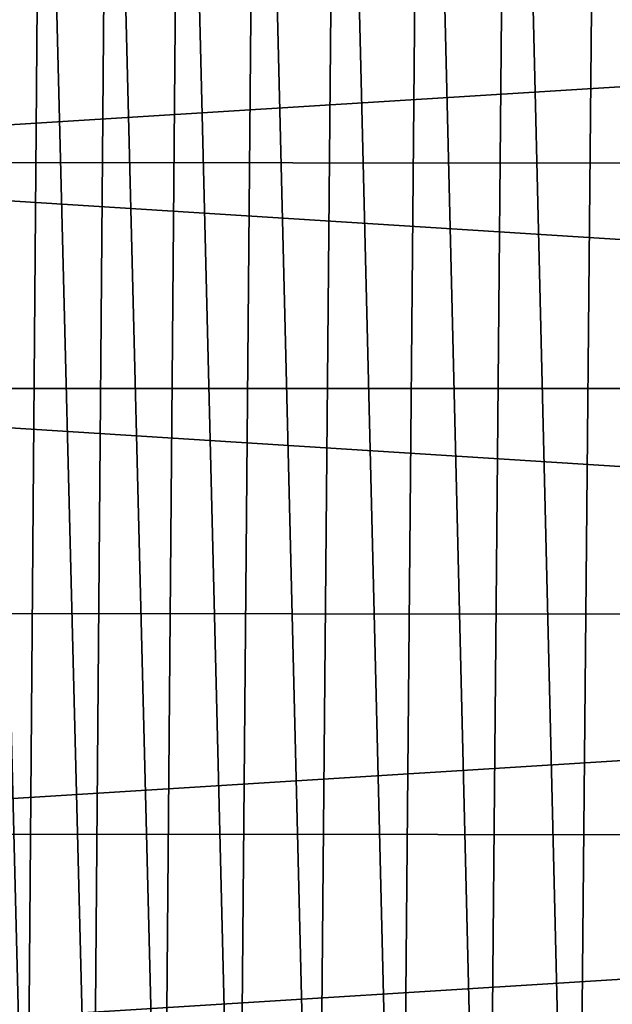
# Model space of a CAD drawing. Header units: metres. Extents: x -24 to 24, y -127 to 24.
# Tile 34 of 49: x -15.56 to -7.62, y -8.24 to 4.94. Entities that reach past the tile are written whole.
import ezdxf

# ---------------------------------------------------------------- set-up
doc = ezdxf.new("R2010")
doc.units = ezdxf.units.M
doc.layers.add('solid_12421051_071', color=7, linetype='CONTINUOUS')

msp = doc.modelspace()

# ---------------------------------------------------------------- linework, layer by layer
at = {"layer": 'solid_12421051_071'}
for points in [[(-6.882768, -18.81105, 173.470398), (-6.526196, 18.938612, 173.473373), (-7.775197, 18.461601, 173.462219)], [(-8.119593, -18.312994, 173.458801), (-7.775197, 18.461601, 173.462219), (-8.989835, 17.903439, 173.449493)], [(-6.882768, -18.81105, 173.470398), (-7.775197, 18.461601, 173.462219), (-8.119593, -18.312994, 173.458801)], [(-9.31415, -17.737368, 173.44577), (-8.989835, 17.903439, 173.449493), (-10.159092, 17.267895, 173.435486)], [(-8.119593, -18.312994, 173.458801), (-8.989835, 17.903439, 173.449493), (-9.31415, -17.737368, 173.44577)], [(-10.471059, -17.080893, 173.431473), (-10.159092, 17.267895, 173.435486), (-11.29042, 16.551426, 173.420319)], [(-9.31415, -17.737368, 173.44577), (-10.159092, 17.267895, 173.435486), (-10.471059, -17.080893, 173.431473)], [(-11.585072, -16.34729, 173.416107), (-11.29042, 16.551426, 173.420319), (-12.371401, 15.762295, 173.404343)], [(-10.471059, -17.080893, 173.431473), (-11.29042, 16.551426, 173.420319), (-11.585072, -16.34729, 173.416107)], [(-12.642771, -15.546076, 173.400101), (-12.371401, 15.762295, 173.404343), (-13.392568, 14.905686, 173.387894)], [(-11.585072, -16.34729, 173.416107), (-12.371401, 15.762295, 173.404343), (-12.642771, -15.546076, 173.400101)], [(-13.645188, -14.675271, 173.383621), (-13.392568, 14.905686, 173.387894), (-14.36063, 13.976496, 173.371094)], [(-12.642771, -15.546076, 173.400101), (-13.392568, 14.905686, 173.387894), (-13.645188, -14.675271, 173.383621)], [(-14.591045, -13.737322, 173.366928), (-14.36063, 13.976496, 173.371094), (-15.263536, 12.987851, 173.35437)], [(-13.645188, -14.675271, 173.383621), (-14.36063, 13.976496, 173.371094), (-14.591045, -13.737322, 173.366928)], [(-15.468464, -12.744121, 173.350433), (-15.263536, 12.987851, 173.35437), (-16.092136, 11.948638, 173.338135)], [(-14.591045, -13.737322, 173.366928), (-15.263536, 12.987851, 173.35437), (-15.468464, -12.744121, 173.350433)], [(-15.468464, -12.744121, 173.350433), (-16.092136, 11.948638, 173.338135), (-16.278402, -11.69371, 173.334366)], [(23.24683, 5.962299, -4), (-23.807852, 3.028346, -4), (-23.238926, 5.993042, -4)], [(23.810278, 3.010833, -4), (-23.807852, 3.028346, -4), (23.24683, 5.962299, -4)], [(-23.807852, 3.028346, -4), (24, 0, -4), (-24, 0, -4)], [(23.810278, 3.010833, -4), (24, 0, -4), (-23.807852, 3.028346, -4)], [(-24, 0, -4), (24, 0, -4), (23.807852, -3.028346, -4)], [(-24, 0, -4), (23.807852, -3.028346, -4), (-23.810278, -3.010833, -4)], [(-23.810278, -3.010833, -4), (23.807852, -3.028346, -4), (-23.24683, -5.962299, -4)], [(-23.24683, -5.962299, -4), (23.807852, -3.028346, -4), (23.238926, -5.993042, -4)], [(-23.24683, -5.962299, -4), (23.238926, -5.993042, -4), (-22.31587, -8.831828, -4)], [(-22.31587, -8.831828, -4), (23.238926, -5.993042, -4), (22.300312, -8.871123, -4)]]:
    msp.add_3dface(points, dxfattribs=at)

doc.saveas('drawing.dxf')
